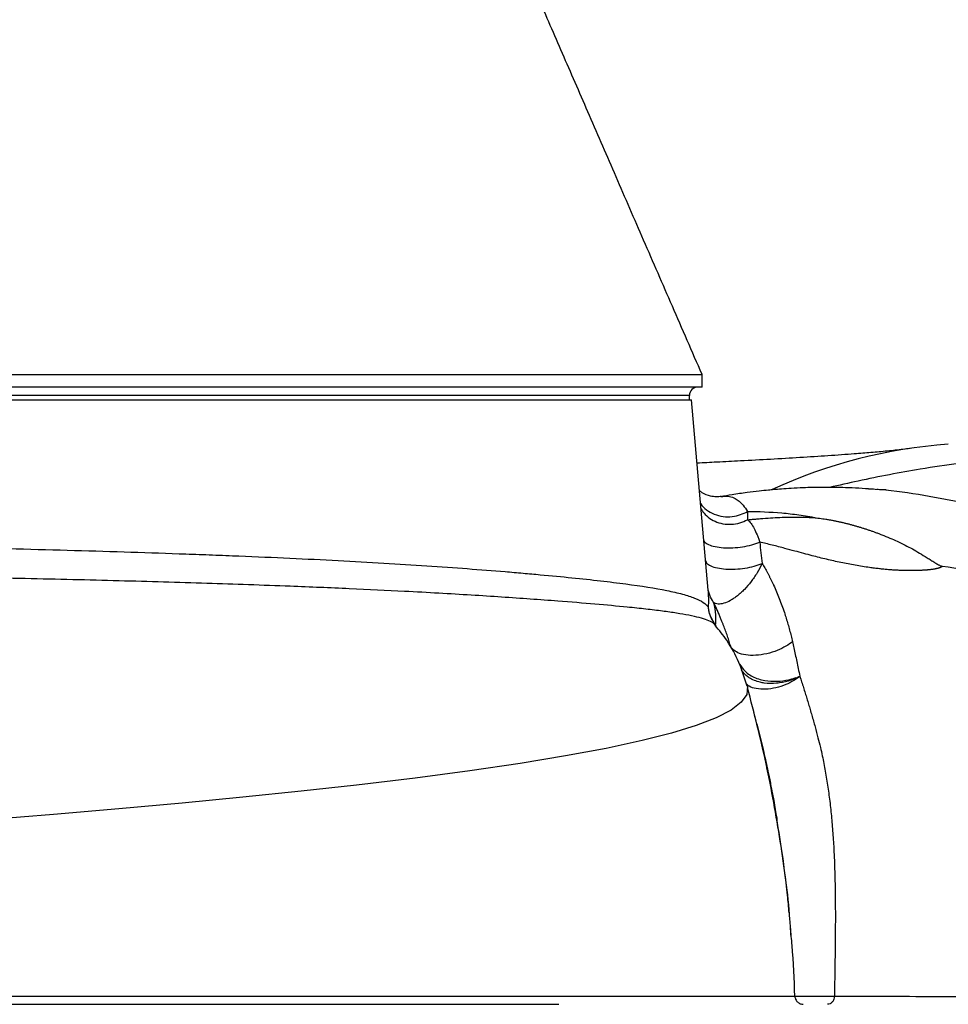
# Model space of a CAD drawing. Header units: millimetres. Extents: x 5 to 1095, y 9 to 2126.
# Tile 8 of 13: x 605 to 826, y 340 to 575. Entities that reach past the tile are written whole.
import ezdxf

# ---------------------------------------------------------------- set-up
doc = ezdxf.new("R2010")
doc.units = ezdxf.units.MM

msp = doc.modelspace()

# ---------------------------------------------------------------- linework, layer by layer
at = {"color": 7, "linetype": 'Continuous', "lineweight": 25}
for p, q in [((767.53, 487.12), (767.53, 490.12)), ((767.53, 487.12), (172.53, 487.12)), ((278.47, 484.12), (765.03, 484.12)), ((764.53, 484.12), (764.53, 485.12)), ((769, 438.76), (765.03, 484.12)), ((770.65, 430.52), (769.73, 432.21)), ((770.68, 430.43), (770.58, 430.52))]:
    msp.add_line(p, q, dxfattribs=at)
at = {"color": 8, "linetype": 'Continuous', "lineweight": 25}
msp.add_line((764.53, 485.12), (175.53, 485.12), dxfattribs=at)
at = {"color": 7, "linetype": 'Continuous', "lineweight": 25, "flags": 128}
msp.add_lwpolyline([(770.68, 430.58), (770.67, 430.57), (770.66, 430.56), (770.66, 430.55), (770.65, 430.54), (770.65, 430.53), (770.65, 430.53), (770.65, 430.52), (770.65, 430.52)], dxfattribs=at)
at = {"color": 8, "linetype": 'Continuous', "lineweight": 25, "flags": 128}
msp.add_lwpolyline([(778.25, 415.92), (778.32, 415.78), (778.18, 413.9), (776.88, 412.04), (774.44, 410.19), (770.85, 408.34), (766.11, 406.52), (760.24, 404.71), (753.24, 402.92), (744.72, 401.08), (735.03, 399.26), (724.2, 397.47), (712.25, 395.72), (699.23, 394), (685.21, 392.31), (672.04, 390.86), (658.19, 389.43), (643.71, 388.04), (628.66, 386.68), (613.08, 385.35), (597.28, 384.07)], dxfattribs=at)
at = {"color": 7, "linetype": 'Continuous', "lineweight": 25}
for centre, radius, start, end in [((766.53, 485.12), 2, 90, 180), ((834.71, 353.63), 120.18, 94.0834, 114.8244), ((771.21, 430.57), 0.466, 188.6076, 220.2237)]:
    msp.add_arc(centre, radius, start, end, dxfattribs=at)
for points, knots in [([(767.53, 490.12), (765.18, 495.54), (760.56, 506.15), (753.71, 521.87), (747.12, 537.02), (740.8, 551.59), (734.72, 565.6), (730.78, 574.66), (728.84, 579.12)], [0, 0, 0, 0, 0.183897, 0.360185, 0.529348, 0.691952, 0.848621, 1, 1, 1, 1]), ([(172.66, 490.12), (172.68, 490.12), (172.7, 490.12), (174.22, 490.12), (176.99, 490.12), (181.05, 490.12), (186.34, 490.12), (192.84, 490.12), (200.52, 490.12), (209.36, 490.12), (219.3, 490.12), (230.32, 490.12), (242.36, 490.12), (255.37, 490.12), (269.3, 490.12), (284.08, 490.12), (299.66, 490.12), (315.97, 490.12), (332.93, 490.12), (350.48, 490.12), (368.54, 490.12), (387.03, 490.12), (405.88, 490.12), (425, 490.12), (444.31, 490.12), (463.73, 490.12), (483.18, 490.12), (502.58, 490.12), (521.83, 490.12), (540.86, 490.12), (559.59, 490.12), (577.94, 490.12), (595.83, 490.12), (613.18, 490.12), (629.92, 490.12), (645.98, 490.12), (661.28, 490.12), (675.77, 490.12), (689.39, 490.12), (702.06, 490.12), (713.75, 490.12), (724.39, 490.12), (733.95, 490.12), (742.38, 490.12), (749.65, 490.12), (755.73, 490.12), (760.58, 490.12), (764.22, 490.12), (766.51, 490.12), (767.57, 490.12), (767.43, 490.12), (767.39, 490.12)], [0, 0, 0, 0, 0.0148684, 0.0356731, 0.0564778, 0.0772824, 0.0980871, 0.1188917, 0.1396964, 0.1605011, 0.1813057, 0.2021104, 0.222915, 0.2437197, 0.2645244, 0.285329, 0.3061337, 0.3269383, 0.347743, 0.3685477, 0.3893523, 0.410157, 0.4309616, 0.4517663, 0.472571, 0.4933756, 0.5141803, 0.5349849, 0.5557896, 0.5765943, 0.5973989, 0.6182036, 0.6390082, 0.6598129, 0.6806176, 0.7014222, 0.7222269, 0.7430315, 0.7638362, 0.7846409, 0.8054455, 0.8262502, 0.8470548, 0.8678595, 0.8886642, 0.9094688, 0.9302735, 0.9510781, 0.9718828, 0.9926875, 1, 1, 1, 1]), ([(987.11, 485.2), (986.6, 485.1), (981.82, 484.19), (972.85, 482.3), (960.24, 479.67), (947.87, 477.09), (936.61, 474.85), (926.56, 473.03), (917.72, 471.62), (909.36, 470.56), (901.56, 469.86), (894.36, 469.47), (887.69, 469.32), (881.47, 469.36), (875.59, 469.53), (868.99, 469.82), (861.83, 470.2), (854.04, 470.5), (846.02, 470.5), (837.56, 469.99), (828.7, 469), (817.79, 467.34), (807.44, 465.39), (800.16, 463.73), (797.88, 463.21)], [0, 0, 0, 0, 0.006163, 0.057526, 0.108535, 0.158475, 0.206756, 0.243941, 0.279821, 0.314618, 0.348829, 0.383064, 0.417173, 0.452035, 0.487764, 0.524356, 0.581206, 0.639078, 0.697042, 0.754621, 0.811871, 0.869005, 0.958913, 1, 1, 1, 1]), ([(817.05, 472.51), (816.51, 472.43), (815.49, 472.29), (813.67, 472.08), (811.77, 471.88), (809.83, 471.7), (807.85, 471.52), (805.83, 471.35), (802.59, 471.1), (797.74, 470.75), (790.99, 470.32), (783.99, 469.91), (777.31, 469.55), (771.44, 469.25), (767.92, 469.08), (766.36, 469.01)], [0, 0, 0, 0, 0.0833499, 0.1577424, 0.2232663, 0.2801449, 0.3286353, 0.3717615, 0.4139499, 0.5330944, 0.6464122, 0.7550778, 0.8591354, 0.9376965, 1, 1, 1, 1]), ([(772.18, 461.07), (771.75, 461.02), (770.91, 460.93), (769.28, 461.14), (767.89, 461.7), (767.14, 462.26), (766.93, 462.41)], [0, 0, 0, 0, 0.249648, 0.48022, 0.861031, 1, 1, 1, 1]), ([(807.99, 462.82), (805.89, 462.95), (801.97, 463.21), (796.5, 463.26), (792.17, 463.17), (788.91, 463.01), (786.59, 462.85), (784.78, 462.71), (783.02, 462.54), (780.89, 462.32), (778.01, 461.97), (774.96, 461.54), (772.89, 461.18), (771.99, 461.02)], [0, 0, 0, 0, 0.16962, 0.318092, 0.443581, 0.521742, 0.585713, 0.63516, 0.672639, 0.735146, 0.817958, 0.921375, 1, 1, 1, 1]), ([(970.28, 458.34), (966.99, 457.74), (957.89, 456.08), (943.2, 453.34), (927.38, 450.88), (912.99, 449.33), (899.98, 448.71), (887.16, 449.15), (874.73, 450.5), (862.73, 452.48), (851.16, 454.85), (840.02, 457.32), (829.33, 459.68), (819.04, 461.56), (811.61, 462.68), (807.7, 462.8), (807.18, 462.82)], [0, 0, 0, 0, 0.053994, 0.149575, 0.244389, 0.318308, 0.391853, 0.465354, 0.538948, 0.612844, 0.687161, 0.76191, 0.837073, 0.912589, 0.988427, 1, 1, 1, 1]), ([(811.35, 462.63), (811.36, 462.63), (811.4, 462.63), (811.32, 462.63), (811.22, 462.63), (811.05, 462.63), (810.74, 462.63), (810.31, 462.65), (809.75, 462.68), (809.35, 462.71), (809.13, 462.73)], [0, 0, 0, 0, 0.048897, 0.147265, 0.244854, 0.342884, 0.446044, 0.590643, 0.77577, 1, 1, 1, 1]), ([(778.34, 457.49), (781.04, 457.5), (783.76, 457.39), (787.86, 457.03), (789.23, 456.87), (791.98, 456.48), (793.35, 456.25), (794.73, 455.99)], [0, 0, 0, 0, 0.5, 0.5, 0.75, 0.75, 1, 1, 1, 1]), ([(778.38, 455.52), (778.68, 455.55), (779.32, 455.61), (780.33, 455.7), (781.85, 455.83), (783.78, 455.97), (786.02, 456.09), (788.01, 456.15), (789.8, 456.16), (791.19, 456.15), (792.26, 456.12), (792.99, 456.09), (793.6, 456.06), (794.09, 456.04), (794.45, 456.01), (794.65, 455.99), (794.73, 455.99)], [0, 0, 0, 0, 0.0560734, 0.1179888, 0.1857536, 0.3340044, 0.4704112, 0.5950049, 0.6970151, 0.7978941, 0.8499321, 0.8947536, 0.9322572, 0.9623454, 0.9849364, 1, 1, 1, 1]), ([(778.38, 455.52), (778.41, 455.49), (778.45, 455.46), (778.52, 455.4), (778.62, 455.3), (778.73, 455.2), (778.93, 454.98), (779.06, 454.82), (779.45, 454.31), (779.69, 453.91), (780.17, 453.01), (780.39, 452.51), (780.73, 451.69), (780.84, 451.4), (781, 450.96), (781.05, 450.81), (781.13, 450.58), (781.15, 450.5), (781.21, 450.35), (781.23, 450.27), (781.26, 450.19)], [0, 0, 0, 0, 0.03125, 0.03125, 0.0625, 0.125, 0.125, 0.25, 0.25, 0.5, 0.5, 0.75, 0.75, 0.875, 0.875, 0.9375, 0.9375, 0.96875, 0.96875, 1, 1, 1, 1]), ([(794.73, 455.99), (794.98, 455.95), (795.49, 455.89), (796.25, 455.78), (797.01, 455.66), (797.77, 455.54), (798.53, 455.4), (799.28, 455.25), (800.03, 455.09), (800.78, 454.93), (801.53, 454.75), (802.27, 454.56), (803.01, 454.37), (803.75, 454.17), (804.49, 453.95), (805.23, 453.73), (805.96, 453.5), (806.69, 453.27), (807.42, 453.02), (808.15, 452.77), (808.87, 452.5), (809.59, 452.24), (810.73, 451.8), (812.21, 451.2), (814.06, 450.38), (815.84, 449.51), (817.6, 448.58), (819.35, 447.57), (820.82, 446.67), (822.03, 445.92), (822.79, 445.44), (823.37, 445.07), (823.76, 444.85), (824.05, 444.69), (824.27, 444.58), (824.46, 444.51), (824.64, 444.46), (824.76, 444.43), (824.82, 444.42)], [0, 0, 0, 0, 0.023626, 0.047273, 0.070941, 0.09463, 0.11834, 0.142071, 0.165821, 0.189592, 0.213381, 0.237189, 0.261014, 0.284855, 0.30871, 0.332579, 0.356459, 0.380349, 0.404247, 0.428151, 0.452059, 0.475969, 0.49988, 0.565611, 0.624984, 0.688653, 0.749993, 0.809528, 0.874956, 0.907084, 0.937457, 0.955267, 0.968717, 0.977453, 0.984354, 0.989896, 0.995103, 1, 1, 1, 1]), ([(419.37, 450.42), (429.85, 450.42), (440.38, 450.41), (456.25, 450.38), (461.55, 450.36), (469.53, 450.33), (472.19, 450.32), (477.49, 450.3), (480.13, 450.28), (493.33, 450.22), (503.79, 450.14), (524.54, 449.96), (534.82, 449.85), (550.1, 449.64), (555.18, 449.57), (562.75, 449.45), (565.27, 449.41), (570.29, 449.32), (572.79, 449.28), (585.18, 449.05), (594.83, 448.84), (613.58, 448.37), (622.69, 448.11), (635.96, 447.69), (640.32, 447.54), (646.75, 447.31), (648.87, 447.23), (652.04, 447.11), (653.09, 447.07), (655.18, 446.98), (656.22, 446.94), (665.55, 446.56), (673.41, 446.2), (688.31, 445.43), (695.35, 445.01), (708.61, 444.12), (714.83, 443.65), (722.08, 443.05), (723.5, 442.93), (726.29, 442.68), (727.64, 442.56), (731.62, 442.2), (734.14, 441.96), (741.32, 441.23), (745.59, 440.74), (753.12, 439.74), (756.38, 439.22), (759.8, 438.53), (760.46, 438.39), (761.7, 438.1), (762.29, 437.96), (763.94, 437.51), (764.91, 437.19), (767.39, 436.21), (768.49, 435.49), (769.05, 434.67)], [0, 0, 0, 0, 0.0625, 0.0625, 0.09375, 0.09375, 0.109375, 0.109375, 0.125, 0.125, 0.1875, 0.1875, 0.25, 0.25, 0.28125, 0.28125, 0.296875, 0.296875, 0.3125, 0.3125, 0.375, 0.375, 0.4375, 0.4375, 0.46875, 0.46875, 0.484375, 0.484375, 0.492187, 0.492187, 0.5, 0.5, 0.5625, 0.5625, 0.625, 0.625, 0.6875, 0.6875, 0.703125, 0.703125, 0.71875, 0.71875, 0.75, 0.75, 0.8125, 0.8125, 0.875, 0.875, 0.890625, 0.890625, 0.90625, 0.90625, 0.9375, 0.9375, 1, 1, 1, 1]), ([(781.26, 450.19), (781.35, 449.35), (781.44, 448.5), (781.63, 446.81), (781.72, 445.97), (781.81, 445.12)], [0, 0, 0, 0, 0.5, 0.5, 1, 1, 1, 1]), ([(824.82, 444.42), (824.78, 444.4), (824.72, 444.36), (824.61, 444.3), (824.5, 444.24), (824.37, 444.19), (824.24, 444.14), (824.11, 444.08), (823.96, 444.04), (823.81, 443.99), (823.65, 443.94), (823.48, 443.9), (823.3, 443.86), (823.12, 443.82), (822.93, 443.78), (822.73, 443.75), (822.52, 443.71), (822.3, 443.68), (822.08, 443.65), (821.85, 443.63), (821.61, 443.6), (821.37, 443.58), (821.12, 443.55), (820.86, 443.53), (820.59, 443.52), (820.31, 443.5), (820.03, 443.48), (819.74, 443.47), (819.45, 443.46), (819.14, 443.45), (818.83, 443.44), (818.51, 443.44), (818.19, 443.43), (817.85, 443.43), (817.51, 443.43), (817.16, 443.43), (816.81, 443.43), (816.45, 443.43), (816.08, 443.43), (815.71, 443.44), (815.32, 443.45), (814.74, 443.46), (813.95, 443.49), (812.94, 443.54), (811.9, 443.62), (810.83, 443.72), (809.73, 443.84), (808.59, 443.98), (806.67, 444.24), (803.98, 444.67), (800.57, 445.33), (797.15, 446.09), (794.22, 446.83), (791.7, 447.51), (789.53, 448.1), (787.02, 448.77), (784.24, 449.49), (782.25, 449.96), (781.26, 450.19)], [0, 0, 0, 0, 0.002026, 0.004174, 0.006451, 0.008864, 0.011417, 0.014114, 0.01696, 0.019956, 0.023105, 0.026411, 0.029873, 0.033495, 0.037278, 0.041222, 0.04533, 0.049601, 0.054037, 0.058639, 0.063407, 0.068343, 0.073445, 0.078716, 0.084154, 0.089762, 0.095539, 0.101485, 0.107602, 0.113888, 0.120345, 0.126972, 0.13377, 0.140739, 0.14788, 0.155191, 0.162675, 0.17033, 0.178156, 0.186155, 0.194326, 0.202669, 0.223733, 0.245735, 0.268682, 0.292577, 0.317424, 0.343224, 0.369978, 0.448325, 0.528086, 0.609329, 0.692114, 0.740367, 0.793563, 0.851706, 0.926123, 1, 1, 1, 1]), ([(781.81, 445.12), (781.46, 444.35), (781.06, 443.6), (780.4, 442.51), (780.17, 442.15), (779.7, 441.45), (779.45, 441.11), (778.69, 440.12), (778.17, 439.51), (777.35, 438.67), (777.07, 438.4), (776.51, 437.89), (776.23, 437.65), (775.67, 437.21), (775.39, 437), (774.84, 436.62), (774.56, 436.45), (773.74, 435.99), (773.21, 435.77), (772.22, 435.48), (771.75, 435.42), (770.93, 435.49), (770.57, 435.62), (770.29, 435.84)], [0, 0, 0, 0, 0.125, 0.125, 0.1875, 0.1875, 0.25, 0.25, 0.375, 0.375, 0.4375, 0.4375, 0.5, 0.5, 0.5625, 0.5625, 0.625, 0.625, 0.75, 0.75, 0.875, 0.875, 1, 1, 1, 1]), ([(781.81, 445.12), (781.92, 444.94), (782.14, 444.58), (782.46, 444.04), (782.78, 443.48), (783.09, 442.91), (783.4, 442.33), (783.7, 441.74), (784, 441.14), (784.29, 440.53), (784.96, 439.09), (785.95, 436.76), (786.91, 434.11), (787.57, 432.06), (787.99, 430.67), (788.37, 429.27), (788.73, 427.88), (788.95, 426.94), (789.06, 426.47)], [0, 0, 0, 0, 0.033068, 0.066337, 0.099814, 0.133502, 0.167409, 0.201537, 0.235893, 0.270481, 0.305304, 0.477966, 0.652187, 0.723232, 0.793514, 0.863055, 0.931876, 1, 1, 1, 1]), ([(956.46, 438.24), (946.19, 437.22), (928.72, 435.64), (906.79, 434.97), (891.93, 435.41), (880.32, 436.28), (861.59, 438.33), (842.52, 441.55), (828.35, 443.87), (824.82, 444.42)], [0.3087832, 0.3087832, 0.3087832, 0.3087832, 0.3821756, 0.4349737, 0.4666526, 0.4880574, 0.5165971, 0.5998378, 0.6283015, 0.6283015, 0.6283015, 0.6283015]), ([(770.29, 435.84), (769.9, 436.38), (769.59, 436.96), (769.13, 438.2), (768.99, 438.84), (768.93, 439.49)], [0, 0, 0, 0, 0.5, 0.5, 1, 1, 1, 1]), ([(770.68, 430.58), (770.22, 431.17), (769.85, 431.82), (769.43, 432.86), (769.32, 433.22), (769.19, 433.76), (769.15, 433.94), (769.09, 434.3), (769.07, 434.49), (769.05, 434.67)], [0, 0, 0, 0, 0.5, 0.5, 0.75, 0.75, 0.875, 0.875, 1, 1, 1, 1]), ([(770.29, 435.84), (770.5, 434.8), (770.63, 433.8), (770.73, 432.46), (770.74, 432.04), (770.73, 431.26), (770.71, 430.9), (770.68, 430.58)], [0, 0, 0, 0, 0.5, 0.5, 0.75, 0.75, 1, 1, 1, 1]), ([(774.27, 425.61), (774.21, 425.81), (774.08, 426.22), (773.89, 426.84), (773.68, 427.46), (773.47, 428.09), (773.24, 428.73), (773.01, 429.37), (772.77, 430.01), (772.52, 430.66), (772.25, 431.36), (771.94, 432.13), (771.58, 432.99), (771.18, 433.9), (770.75, 434.86), (770.45, 435.51), (770.29, 435.84)], [0, 0, 0, 0, 0.054814, 0.110842, 0.168056, 0.226424, 0.285912, 0.346481, 0.408092, 0.470707, 0.534287, 0.612937, 0.699185, 0.792693, 0.893094, 1, 1, 1, 1]), ([(770.62, 430.57), (770.5, 430.69), (770.36, 430.82), (770.26, 431.02), (770.25, 431.04)], [0, 0, 0, 0, 0.922583, 1, 1, 1, 1]), ([(778.29, 415.92), (777.67, 417.81), (776.44, 421.59), (773.92, 426.38), (771.61, 429.21), (770.64, 430.39)], [0, 0, 0, 0, 0.367399, 0.735233, 1, 1, 1, 1]), ([(789.06, 426.47), (788.62, 426.12), (788.1, 425.75), (786.89, 425.05), (786.19, 424.7), (784.64, 424.09), (783.8, 423.82), (782.06, 423.42), (781.17, 423.29), (779.46, 423.19), (778.65, 423.22), (777.21, 423.44), (776.58, 423.62), (775.55, 424.08), (775.16, 424.36), (774.57, 424.96), (774.38, 425.29), (774.27, 425.61)], [0, 0, 0, 0, 0.125, 0.125, 0.25, 0.25, 0.375, 0.375, 0.5, 0.5, 0.625, 0.625, 0.75, 0.75, 0.875, 0.875, 1, 1, 1, 1]), ([(789.06, 426.47), (789.17, 425.98), (789.39, 424.97), (789.73, 423.41), (790.08, 421.76), (790.44, 420.04), (790.69, 418.86), (790.81, 418.26)], [0, 0, 0, 0, 0.180574, 0.370817, 0.570772, 0.780484, 1, 1, 1, 1]), ([(789.92, 417.86), (790, 417.89), (790.16, 417.96), (790.39, 418.06), (790.6, 418.15), (790.74, 418.22), (790.81, 418.25)], [0, 0, 0, 0, 0.255836, 0.50785, 0.755924, 1, 1, 1, 1]), ([(790.81, 418.25), (790.95, 417.81), (791.25, 416.92), (791.67, 415.58), (792.09, 414.25), (792.5, 412.93), (792.89, 411.62), (793.28, 410.31), (793.8, 408.5), (794.43, 406.27), (795.11, 403.71), (795.69, 401.41), (796.15, 399.37), (796.54, 397.47), (796.88, 395.63), (797.2, 393.76), (797.49, 391.86), (797.76, 389.93), (798, 387.98), (798.22, 385.99), (798.42, 383.97), (798.59, 381.92), (798.75, 379.85), (798.94, 376.68), (799.13, 372.3), (799.25, 366.59), (799.28, 360.53), (799.24, 354.48), (799.15, 348.33), (799.08, 344.26), (799.04, 342.09), (799.04, 342.05)], [0, 0, 0, 0, 0.020129, 0.040087, 0.059873, 0.079486, 0.098926, 0.118191, 0.137281, 0.178666, 0.215812, 0.248688, 0.277271, 0.302439, 0.327722, 0.353129, 0.378669, 0.404353, 0.430188, 0.456184, 0.482349, 0.508693, 0.535225, 0.561952, 0.629243, 0.699989, 0.774311, 0.852312, 0.921096, 0.998481, 1, 1, 1, 1]), ([(788.7, 356.59), (788.63, 357.84), (788.17, 365.32), (786.27, 378.95), (783.03, 397.4), (779.93, 409.48), (778.37, 415.51)], [0, 0, 0, 0, 0.0624, 0.375578, 0.688315, 1, 1, 1, 1]), ([(779.78, 409.72), (780.23, 408.05), (781.13, 404.71), (782.29, 399.85), (783.23, 395.6), (783.9, 392.29), (784.39, 389.77), (784.8, 387.56), (785.1, 385.71), (785.29, 384.59), (785.37, 384.12)], [0, 0, 0, 0, 0.206851, 0.415133, 0.588432, 0.700683, 0.789423, 0.866794, 0.945303, 1, 1, 1, 1]), ([(8.11, 340.12), (10.23, 340.12), (13.72, 340.12), (21.01, 340.12), (23.78, 340.12), (30.02, 340.12), (33.49, 340.12), (44.94, 340.12), (53.96, 340.12), (74.53, 340.12), (86.09, 340.12), (111.61, 340.12), (125.59, 340.12), (155.69, 340.12), (171.81, 340.12), (205.79, 340.12), (223.66, 340.12), (260.62, 340.12), (279.71, 340.12), (318.79, 340.12), (338.79, 340.12), (379.41, 340.12), (400.03, 340.12), (426, 340.12), (431.2, 340.12), (441.6, 340.12), (446.79, 340.12), (462.28, 340.12), (472.54, 340.12), (503.03, 340.12), (522.96, 340.12), (580.96, 340.12), (617.25, 340.12), (666, 340.12), (681.28, 340.12), (709.36, 340.12), (722.13, 340.12), (733.4, 340.12), (733.4, 340.12), (733.4, 340.12), (733.4, 340.12)], [0.0000014, 0.0000014, 0.0000014, 0.0000014, 0.0625, 0.0625, 0.09375, 0.09375, 0.125, 0.125, 0.1875, 0.1875, 0.25, 0.25, 0.3125, 0.3125, 0.375, 0.375, 0.4375, 0.4375, 0.5, 0.5, 0.5625, 0.5625, 0.625, 0.625, 0.640625, 0.640625, 0.65625, 0.65625, 0.6875, 0.6875, 0.75, 0.75, 0.875, 0.875, 0.9375, 0.9375, 1, 1, 1, 1.0000004, 1.0000004, 1.0000004, 1.0000004]), ([(14.18, 342.04), (15.15, 342.04), (16.23, 342.04), (18.61, 342.04), (19.92, 342.04), (24.17, 342.04), (27.45, 342.04), (34.91, 342.04), (39.12, 342.04), (46.18, 342.04), (48.65, 342.04), (52.55, 342.04), (53.88, 342.04), (56.6, 342.04), (57.99, 342.04), (65.11, 342.04), (71.24, 342.04), (81.1, 342.04), (84.5, 342.04), (89.76, 342.04), (91.54, 342.04), (95.16, 342.04), (97, 342.04), (106.31, 342.05), (114.15, 342.05), (126.49, 342.05), (130.7, 342.05), (137.16, 342.05), (139.34, 342.05), (143.75, 342.05), (145.97, 342.05), (166.14, 342.05), (185.23, 342.05), (215.56, 342.05), (225.95, 342.05), (241.96, 342.05), (247.37, 342.05), (255.59, 342.05), (258.35, 342.04), (263.9, 342.04), (266.69, 342.04), (280.65, 342.04), (291.97, 342.04), (314.86, 342.04), (326.44, 342.04), (349.87, 342.04), (361.72, 342.04), (376.71, 342.04), (379.71, 342.04), (385.74, 342.04), (388.76, 342.04), (397.8, 342.04), (403.82, 342.04), (415.85, 342.04), (421.86, 342.04), (430.87, 342.04), (433.87, 342.04), (439.87, 342.04), (442.87, 342.04), (457.86, 342.04), (469.82, 342.04), (487.73, 342.04), (493.7, 342.05), (502.63, 342.05), (505.61, 342.05), (511.54, 342.05), (514.49, 342.05), (529.16, 342.05), (540.67, 342.05), (563.26, 342.05), (574.33, 342.05), (590.61, 342.05), (595.98, 342.05), (603.95, 342.05), (606.6, 342.05), (611.85, 342.05), (614.47, 342.05), (627.46, 342.05), (637.44, 342.05), (656.61, 342.04), (665.81, 342.04), (683.42, 342.04), (691.83, 342.04), (701.85, 342.04), (703.83, 342.04), (706.76, 342.04), (707.73, 342.04), (709.66, 342.04), (710.61, 342.04), (715.34, 342.04), (718.98, 342.04), (729.51, 342.04), (736, 342.04), (747.93, 342.04), (753.39, 342.04), (760.78, 342.04), (763.12, 342.04), (765.87, 342.05), (766.41, 342.05), (767.48, 342.05), (768.01, 342.05), (769.55, 342.05), (770.54, 342.05), (775.31, 342.05), (778.52, 342.05), (783.74, 342.05), (785.76, 342.05), (788.6, 342.05), (789.43, 342.05), (789.64, 342.05)], [0, 0, 0, 0, 0.015625, 0.015625, 0.03125, 0.03125, 0.0625, 0.0625, 0.09375, 0.09375, 0.109375, 0.109375, 0.117188, 0.117188, 0.125, 0.125, 0.15625, 0.15625, 0.171875, 0.171875, 0.179688, 0.179688, 0.1875, 0.1875, 0.21875, 0.21875, 0.234375, 0.234375, 0.242187, 0.242187, 0.25, 0.25, 0.3125, 0.3125, 0.34375, 0.34375, 0.359375, 0.359375, 0.367187, 0.367187, 0.375, 0.375, 0.40625, 0.40625, 0.4375, 0.4375, 0.46875, 0.46875, 0.476562, 0.476562, 0.484375, 0.484375, 0.5, 0.5, 0.515625, 0.515625, 0.523437, 0.523437, 0.53125, 0.53125, 0.5625, 0.5625, 0.578125, 0.578125, 0.585937, 0.585937, 0.59375, 0.59375, 0.625, 0.625, 0.65625, 0.65625, 0.671875, 0.671875, 0.679687, 0.679687, 0.6875, 0.6875, 0.71875, 0.71875, 0.75, 0.75, 0.78125, 0.78125, 0.789062, 0.789062, 0.792969, 0.792969, 0.796875, 0.796875, 0.8125, 0.8125, 0.84375, 0.84375, 0.875, 0.875, 0.890625, 0.890625, 0.894531, 0.894531, 0.898437, 0.898437, 0.90625, 0.90625, 0.9375, 0.9375, 0.96875, 0.96875, 1, 1, 1, 1]), ([(789.64, 342.05), (789.65, 341.79), (789.71, 341.54), (789.92, 341.07), (790.07, 340.86), (790.44, 340.5), (790.66, 340.36), (791.13, 340.17), (791.39, 340.12), (791.64, 340.12)], [0, 0, 0, 0, 0.25, 0.25, 0.5, 0.5, 0.75, 0.75, 1, 1, 1, 1]), ([(789.64, 342.05), (789.65, 342.04), (789.65, 342.04), (789.68, 342.04), (789.7, 342.04), (789.77, 342.04), (789.84, 342.04), (790.01, 342.03), (790.12, 342.03), (790.37, 342.03), (790.52, 342.03), (790.84, 342.02), (791.02, 342.02), (791.41, 342.02), (791.62, 342.02), (792.06, 342.02), (792.29, 342.02), (792.78, 342.02), (793.03, 342.02), (793.54, 342.02), (793.81, 342.02), (794.34, 342.02), (794.61, 342.02), (795.15, 342.02), (795.42, 342.02), (795.95, 342.02), (796.21, 342.03), (796.72, 342.03), (796.97, 342.03), (797.46, 342.03), (797.91, 342.04), (798.32, 342.04), (798.61, 342.04), (798.7, 342.04), (798.88, 342.04), (798.96, 342.05), (799.04, 342.05)], [0, 0, 0, 0, 0.03125, 0.03125, 0.0625, 0.0625, 0.125, 0.125, 0.1875, 0.1875, 0.25, 0.25, 0.3125, 0.3125, 0.375, 0.375, 0.4375, 0.4375, 0.5, 0.5, 0.5625, 0.5625, 0.625, 0.625, 0.6875, 0.6875, 0.75, 0.75, 0.8125, 0.8125, 0.875, 0.9375, 0.9375, 0.96875, 0.96875, 1, 1, 1, 1]), ([(799.04, 342.05), (799.03, 341.79), (798.99, 341.54), (798.82, 341.07), (798.69, 340.86), (798.4, 340.5), (798.22, 340.36), (797.83, 340.17), (797.63, 340.12), (797.42, 340.12)], [0, 0, 0, 0, 0.25, 0.25, 0.5, 0.5, 0.75, 0.75, 1, 1, 1, 1]), ([(799.04, 342.05), (799.9, 342.05), (800.76, 342.04), (802.51, 342.04), (803.39, 342.04), (806.07, 342.04), (807.9, 342.03), (813.49, 342.02), (817.37, 342.02), (829.44, 342), (838.09, 341.99), (849.65, 341.98), (852, 341.98), (855.58, 341.98), (856.78, 341.98), (859.2, 341.97), (860.42, 341.97), (864.09, 341.97), (866.56, 341.97), (871.53, 341.97), (874.03, 341.97), (881.55, 341.96), (886.61, 341.96), (896.82, 341.96), (901.97, 341.96), (917.56, 341.96), (928.14, 341.96), (944.28, 341.97), (949.71, 341.97), (960.66, 341.97), (966.17, 341.97), (977.26, 341.97), (982.84, 341.97), (994.05, 341.97), (999.68, 341.97), (1016.64, 341.98), (1028.05, 341.98), (1039.56, 341.98)], [0, 0, 0, 0, 0.015625, 0.015625, 0.03125, 0.03125, 0.0625, 0.0625, 0.125, 0.125, 0.25, 0.25, 0.28125, 0.28125, 0.296875, 0.296875, 0.3125, 0.3125, 0.34375, 0.34375, 0.375, 0.375, 0.4375, 0.4375, 0.5, 0.5, 0.625, 0.625, 0.6875, 0.6875, 0.75, 0.75, 0.8125, 0.8125, 0.875, 0.875, 1, 1, 1, 1])]:
    msp.add_open_spline(points, degree=3, knots=knots, dxfattribs=at)
at = {"color": 8, "linetype": 'Continuous', "lineweight": 25}
for points, knots in [([(772.18, 460.98), (772.38, 461.04), (773.02, 461.25), (774.11, 461.1), (775.31, 460.72), (776.4, 459.98), (777.37, 459.02), (778.01, 458.01), (778.34, 457.49)], [0, 0, 0, 0, 0.089157, 0.288498, 0.503092, 0.656998, 0.821441, 1, 1, 1, 1]), ([(767.19, 459.46), (767.21, 459.41), (767.51, 458.8), (768.58, 457.83), (770.36, 456.76), (772.5, 456.21), (774.66, 456.2), (776.66, 456.64), (777.8, 457.22), (778.34, 457.49)], [0, 0, 0, 0, 0.013822, 0.18252, 0.358034, 0.533547, 0.702245, 0.858774, 1, 1, 1, 1]), ([(767.3, 458.24), (767.43, 457.96), (767.82, 457.16), (768.96, 456.07), (770.58, 455.08), (772.48, 454.51), (774.5, 454.38), (776.53, 454.68), (777.76, 455.24), (778.37, 455.52)], [0, 0, 0, 0, 0.078662, 0.232218, 0.385774, 0.539331, 0.692887, 0.846444, 1, 1, 1, 1]), ([(767.97, 450.59), (768, 450.48), (768.12, 450.1), (769.02, 449.58), (770.56, 449.09), (772.58, 448.83), (774.85, 448.82), (777.19, 449.06), (779.45, 449.51), (780.65, 449.97), (781.26, 450.19)], [0, 0, 0, 0, 0.05613, 0.190969, 0.325807, 0.460646, 0.595484, 0.730323, 0.865161, 1, 1, 1, 1]), ([(768.4, 445.71), (768.45, 445.53), (768.58, 445.09), (769.55, 444.5), (771.11, 444.01), (773.13, 443.75), (775.42, 443.73), (777.76, 443.97), (780.01, 444.43), (781.21, 444.89), (781.81, 445.12)], [0, 0, 0, 0, 0.083909, 0.21478, 0.345651, 0.476522, 0.607393, 0.738264, 0.869135, 1, 1, 1, 1]), ([(770.58, 430.52), (770.44, 430.67), (770.08, 431.06), (768.85, 431.62), (766.96, 432.22), (764.51, 432.77), (761.56, 433.28), (758.15, 433.77), (754.23, 434.24), (749.02, 434.79), (742.19, 435.42), (734.31, 436.06), (726.76, 436.62), (719.87, 437.1), (712.6, 437.56), (704.89, 438.02), (695.33, 438.54), (683.66, 439.1), (671.12, 439.62), (659.68, 440.03), (649.61, 440.37), (639.33, 440.68), (628.69, 440.97), (617.71, 441.25), (606.36, 441.51), (594.69, 441.75), (582.72, 441.97), (570.65, 442.16), (558.51, 442.33), (546.33, 442.48), (533.94, 442.62), (521.36, 442.74), (508.57, 442.84), (495.64, 442.92), (483.34, 442.98), (475.36, 443.01), (471.74, 443.03)], [0, 0, 0, 0, 0.0183746, 0.0473597, 0.0764573, 0.1056117, 0.133205, 0.1607983, 0.1885874, 0.2163765, 0.2586156, 0.3010278, 0.3295576, 0.3572209, 0.3848842, 0.4127414, 0.4405985, 0.4829381, 0.5254514, 0.5540487, 0.5816601, 0.6093676, 0.6371234, 0.6652305, 0.693388, 0.7219045, 0.7504737, 0.7791487, 0.8068495, 0.8346472, 0.8624935, 0.8906946, 0.9189464, 0.9475606, 0.9762281, 1, 1, 1, 1]), ([(769.05, 434.67), (769.09, 435.38), (769.17, 436.59), (769.04, 438.12), (768.98, 438.76)], [0, 0, 0, 0, 0.58102, 1, 1, 1, 1]), ([(769.73, 432.21), (769.65, 432.34), (769.23, 433.07), (769.11, 433.96), (769.05, 434.66), (769.05, 434.67)], [0, 0, 0, 0, 0.180026, 0.9849578, 1, 1, 1, 1]), ([(776.42, 421.16), (776.84, 420.55), (777.53, 419.53), (779.28, 418.23), (781.58, 417.3), (783.92, 417.04), (786.1, 417.07), (787.48, 417.25), (788.8, 417.57), (789.4, 417.74), (789.78, 417.9), (789.92, 417.96)], [0, 0, 0, 0, 0.146054, 0.241868, 0.447704, 0.638295, 0.684205, 0.866067, 0.906321, 0.965968, 1, 1, 1, 1]), ([(789.92, 417.86), (789.78, 417.79), (789.38, 417.59), (788.15, 417.11), (786.68, 416.75), (784.53, 416.49), (782.94, 416.51), (780.71, 416.91), (779.39, 417.45), (777.9, 418.44), (777.37, 419.13), (776.91, 419.72)], [0, 0, 0, 0, 0.036805, 0.100847, 0.288652, 0.339972, 0.53123, 0.599542, 0.806097, 0.833576, 1, 1, 1, 1]), ([(790.81, 418.25), (790.35, 417.9), (789.39, 417.15), (787.42, 416.18), (785.09, 415.43), (782.62, 415.08), (780.42, 415.23), (778.86, 415.71), (778.31, 416.22), (778.11, 416.41)], [0, 0, 0, 0, 0.125156, 0.267245, 0.423392, 0.587655, 0.751927, 0.9081, 1, 1, 1, 1]), ([(788.26, 361.91), (788.14, 363.31), (787.67, 368.65), (786.55, 376.92), (784.98, 386.52), (783.81, 392.79), (783.07, 395.96), (782.96, 396.44)], [0, 0, 0, 0, 0.116587, 0.443332, 0.700047, 0.953785, 1, 1, 1, 1]), ([(789.64, 342.05), (789.48, 346.09), (789.25, 351.59), (788.72, 357.02), (788.58, 358.46)], [0, 0, 0, 0, 0.735155, 1, 1, 1, 1])]:
    msp.add_open_spline(points, degree=3, knots=knots, dxfattribs=at)
at = {"color": 7, "linetype": 'Continuous', "lineweight": 25}
for points in [[(778.34, 457.49), (778.36, 456.82), (778.37, 456.16), (778.37, 455.52)], [(770.85, 430.27), (770.78, 430.35), (770.71, 430.43), (770.65, 430.52)], [(770.68, 430.58), (770.7, 430.55), (770.72, 430.52), (770.74, 430.5)], [(789.92, 417.96), (789.92, 417.93), (789.92, 417.89), (789.92, 417.86)]]:
    msp.add_open_spline(points, degree=3, dxfattribs=at)

doc.saveas('drawing.dxf')
